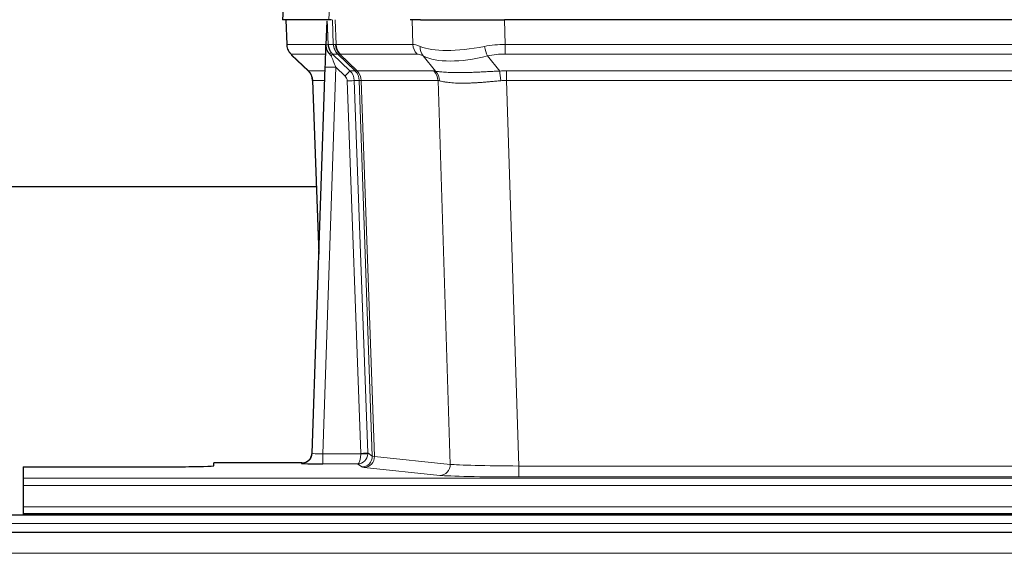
# Model space of a CAD drawing. Header units: inches. Extents: x 0 to 20790, y -12 to 14700.
# Tile 92 of 184: x 3470 to 3749, y 11943 to 12095. Entities that reach past the tile are written whole.
import ezdxf

# ---------------------------------------------------------------- set-up
doc = ezdxf.new("R2010")
doc.units = ezdxf.units.IN
doc.layers.add('1', color=7, linetype='Continuous', true_color=0xffffff)

msp = doc.modelspace()

# ---------------------------------------------------------------- linework, layer by layer
at = {"layer": '1', "color": 2, "linetype": 'Continuous', "lineweight": 25}
for p, q in [((3544.567, 12101.684), (3544.186, 12094.525)), ((3557.321, 12094.525), (3544.203, 12094.525)), ((3545.127, 12094.525), (3545.375, 12087.515)), ((3558.105, 12094.525), (3557.321, 12094.525)), ((3583.254, 12094.525), (3580.359, 12094.525)), ((3583.254, 12094.525), (3607.113, 12094.525)), ((3822.336, 12094.525), (3607.113, 12094.525)), ((3556.74, 12094.094), (3556.513, 12087.364)), ((3556.513, 12087.364), (3556.512, 12087.314)), ((3546.788, 12084.51), (3551.577, 12079.951)), ((3552.615, 11971.67), (3556.304, 12081.046)), ((3552.737, 12077.295), (3554.516, 12028.022)), ((3553.841, 12047.153), (3385.687, 12047.153)), ((3552.608, 11971.536), (3552.615, 11971.67)), ((3549.628, 11968.904), (3524.725, 11968.904)), ((3524.725, 11968.086), (3524.725, 11968.904)), ((3470.725, 11967.824), (3470.725, 11964.55)), ((3470.725, 11967.824), (3514.725, 11967.824)), ((3470.725, 11964.55), (3470.725, 11962.481)), ((3470.725, 11962.481), (3470.725, 11956.455)), ((3470.725, 11956.455), (3470.725, 11954.525)), ((3955.225, 11954.13), (2978.225, 11954.13)), ((3470.725, 11954.525), (3958.725, 11954.525)), ((3470.725, 11954.525), (3470.725, 11954.13)), ((3955.225, 11949.13), (2978.225, 11949.13))]:
    msp.add_line(p, q, dxfattribs=at)
at = {"layer": '1', "color": 110, "linetype": 'Continuous', "lineweight": 13}
for p, q in [((3544.583, 12101.682), (3544.203, 12094.525)), ((3557.321, 12094.525), (3557.694, 12101.682)), ((3545.143, 12094.525), (3545.391, 12087.531)), ((3558.59, 12087.531), (3558.346, 12094.525)), ((3559.131, 12094.525), (3559.375, 12087.531)), ((3581.122, 12087.531), (3580.931, 12094.525)), ((3607.113, 12094.525), (3607.304, 12087.531)), ((3545.391, 12087.531), (3556.519, 12087.531)), ((3557.128, 12087.531), (3558.59, 12087.531)), ((3559.375, 12087.531), (3581.122, 12087.531)), ((3607.304, 12087.531), (3822.146, 12087.531)), ((3607.304, 12084.793), (3607.304, 12087.531)), ((3556.429, 12084.793), (3546.609, 12084.793)), ((3546.705, 12084.601), (3551.518, 12080.02)), ((3559.808, 12084.793), (3558.373, 12084.793)), ((3558.373, 12084.793), (3563.3, 12080.043)), ((3564.737, 12080.037), (3559.846, 12084.781)), ((3560.391, 12084.781), (3565.337, 12079.984)), ((3582.305, 12084.793), (3560.557, 12084.793)), ((3587.574, 12079.917), (3584.081, 12084.234)), ((3602.28, 12084.234), (3605.733, 12079.966)), ((3822.146, 12084.793), (3607.304, 12084.793)), ((3559.302, 12081.05), (3555.608, 11971.509)), ((3561.912, 12078.535), (3559.302, 12081.05)), ((3551.53, 12080.043), (3556.27, 12080.043)), ((3563.3, 12080.043), (3564.712, 12080.043)), ((3565.337, 12079.984), (3587.071, 12079.984)), ((3607.646, 12077.305), (3607.646, 12080.042)), ((3607.646, 12080.042), (3821.804, 12080.042)), ((3556.178, 12077.308), (3552.749, 12077.308)), ((3552.749, 12077.308), (3554.522, 12028.195)), ((3566.414, 11971.604), (3562.523, 12077.167)), ((3564.521, 12077.308), (3568.412, 11971.745)), ((3565.93, 12077.308), (3564.521, 12077.308)), ((3569.64, 11970.848), (3565.93, 12077.308)), ((3566.513, 12077.264), (3570.226, 11970.735)), ((3588.254, 12077.264), (3566.519, 12077.264)), ((3591.711, 11968.488), (3588.254, 12077.264)), ((3821.804, 12077.305), (3607.646, 12077.305)), ((3607.646, 12077.305), (3611.12, 11968.019)), ((3568.412, 11971.745), (3569.64, 11970.848)), ((3549.617, 11968.772), (3549.628, 11968.904)), ((3555.608, 11971.509), (3566.413, 11971.509)), ((3555.608, 11971.509), (3555.608, 11968.614)), ((3570.226, 11970.735), (3591.711, 11968.488)), ((3555.608, 11968.614), (3565.45, 11968.614)), ((3566.644, 11967.742), (3565.45, 11968.614)), ((3588.803, 11965.371), (3567.317, 11967.618)), ((3611.12, 11968.019), (3611.12, 11964.915)), ((3611.12, 11968.019), (3818.33, 11968.019)), ((3470.725, 11964.55), (3958.725, 11964.55)), ((3818.33, 11964.915), (3611.12, 11964.915)), ((3470.725, 11962.481), (3958.725, 11962.481)), ((3470.725, 11956.455), (3958.725, 11956.455)), ((3955.225, 11951.765), (2978.225, 11951.765)), ((3955.225, 11943.272), (2978.225, 11943.272))]:
    msp.add_line(p, q, dxfattribs=at)
for centre, major_axis, ratio, start_param, end_param in [((3549.386, 12087.67), (0, 4), 0.9993908, 1.6057029, 2.3736478), ((3555.131, 12087.461), (-1.999, -0.077), 0.1036431, 2.3309857, 3.1065184), ((3562.585, 12087.67), (0, 4), 0.9993908, 1.6057029, 2.3736478), ((3586.384, 12064.67), (-27.808, 22.856), 0.0163197, 6.2307104, 6.2626907), ((3562.623, 12087.658), (1.703, 3.619), 0.9971774, 2.0444506, 2.8128075), ((3585.234, 12097.76), (26.658, 10.191), 0.0473724, 3.1922144, 3.3375655), ((3586.384, 12064.67), (-27.661, 22.629), 0.1172119, 6.1415195, 6.1734997), ((3563.087, 12087.658), (-0.603, 3.954), 0.9772749, 1.4578558, 2.2262127), ((3563.253, 12087.67), (0, 4), 0.9702957, 1.6057029, 2.3736478), ((3607.953, 12064.67), (-27.492, 22.639), 0.1155218, 5.9182109, 6.1390417), ((3585.001, 12087.67), (0, 4), 0.9702957, 1.6057029, 2.3736478), ((3586.777, 12087.112), (1.736, 3.604), 0.8689501, 2.008197, 2.795133), ((3607.051, 12097.76), (26.677, 8.186), 0.3267204, 3.5164364, 4.4002733), ((3607.953, 12064.67), (-26.983, 1.545), 0.8452785, 4.7847941, 5.0056249), ((3602.28, 12087.112), (-0.881, 3.902), 0.2224052, 1.5615969, 2.3485329), ((3570.425, 12061.793), (-23.826, 22.997), 0.016839, 6.265741, 6.3949638), ((3556.398, 12084.009), (-1.583, -1.222), 0.0276319, 2.3426468, 3.1139303), ((3556.985, 12083.354), (-1.388, -1.44), 0.0242285, 2.3413968, 3.1173399), ((3559.302, 12081.12), (-1.856, 4.567), 0.0053314, 0.7881854, 1.5839148), ((3561.15, 12087.67), (-3.533, 1.889), 0.9978056, 1.1483104, 1.2948107), ((3583.607, 12061.793), (-23.81, 22.997), 0.0168486, 6.2337623, 6.2657425), ((3585.234, 12097.76), (25.449, 12.923), 0.0600246, 3.1865743, 3.3319254), ((3583.688, 12061.793), (-23.636, 22.829), 0.1185166, 6.1610865, 6.1930668), ((3605.257, 12061.793), (-23.46, 22.829), 0.1194803, 5.9401815, 6.1610123), ((3607.051, 12097.76), (25.873, 10.634), 0.4068526, 3.4799804, 4.3638173), ((3607.953, 12061.793), (-16.721, 16.271), 0.9721633, 5.498263, 5.7190939), ((3559.302, 12080.945), (2.998, -0.101), 0.0348797, 1.5719726, 3.1427689), ((3576.399, 12056.026), (-24.879, 24.014), 0.016827, 6.2657537, 6.3097783), ((3548.753, 12077.166), (0, -4), 0.9993908, 1.606401, 2.3736478), ((3561.912, 12078.604), (-1.388, -1.44), 0.0242285, 1.5456675, 3.1173399), ((3560.523, 12077.096), (-1.703, 1.052), 0.998638, 3.7311375, 4.4983842), ((3560.523, 12077.166), (-2.83, 2.828), 0.9993905, 3.9625957, 4.7298425), ((3589.549, 12056.026), (-24.848, 24.014), 0.0168509, 6.2432976, 6.2657509), ((3561.935, 12077.166), (0, -4), 0.9993908, 1.606401, 2.3736478), ((3561.96, 12077.16), (-1.442, -3.731), 0.998056, 1.9750302, 2.7420583), ((3562.635, 12077.107), (-0.019, -4), 0.9702844, 1.6145674, 2.378208), ((3562.641, 12077.107), (0, -4), 0.9702957, 1.6100662, 2.3736478), ((3611.137, 12055.875), (-24.592, 23.931), 0.1189226, 6.0865623, 6.1615802), ((3584.375, 12077.107), (0, -4), 0.9702957, 1.6100662, 2.3736478), ((3584.878, 12077.039), (-0.926, -3.891), 0.9457602, 1.8333412, 2.5978993), ((3608.436, 12056.042), (-17.528, 16.98), 0.9676454, 5.4983416, 5.5781892), ((3605.733, 12077.089), (0.32, -3.987), 0.0824896, 1.6016287, 2.3703401), ((3562.523, 12077.237), (-1.999, -0.074), 0.0348758, 1.5695108, 3.106687), ((3586.772, 12053.149), (-20.849, 24.157), 0.0182438, 6.248525, 6.2709784), ((3608.441, 12052.998), (-20.559, 24.143), 0.1188179, 6.1116391, 6.1866571), ((3608.436, 12053.165), (-2.819, 24.028), 0.8253154, 6.1813941, 6.2612416), ((3555.621, 11971.771), (3.005, 0.103), 0.0869619, 3.134501, 4.7052973), ((3566.414, 11971.674), (1.999, 0.074), 0.0348758, 4.7111034, 6.2482796), ((3565.414, 11971.64), (-0.383, 2.976), 0.9995817, 4.5240333, 4.6197988), ((3549.617, 11971.771), (-2.991, 0.235), 0.9996552, 1.6492063, 3.1415821), ((3565.45, 11971.613), (0.028, 3), 0.3214645, 3.1707908, 4.6805006), ((3565.45, 11971.613), (0.98, 2.84), 0.9849493, 3.4786225, 4.9883323), ((3565.414, 11971.57), (-0.606, 0.798), 0.9977276, 4.00347, 4.0992355), ((3566.413, 11971.578), (1.997, -0.118), 0.0348391, 4.7144422, 6.2458161), ((3566.644, 11970.741), (-1.769, -2.423), 0.9990158, 0.6312732, 2.2367485), ((3567.317, 11970.617), (-0.312, -2.984), 0.969741, 0.1074293, 1.71115), ((3589.643, 11970.763), (-20.016, 0.105), 0.0266879, 0.0359631, 0.2452873), ((3589.643, 11967.764), (-23.014, 0), 0.0261612, 0.0358052, 0.2451294), ((3588.803, 11968.37), (-0.312, -2.984), 0.969741, 0.1074293, 1.71115), ((3611.126, 11968.516), (-20.013, 0.095), 0.0248544, 0.2452138, 1.5705958), ((3611.126, 11965.517), (23.012, 0), 0.0261647, 3.3867297, 4.7121117)]:
    msp.add_ellipse(centre, major_axis=major_axis, ratio=ratio, start_param=start_param, end_param=end_param, dxfattribs=at)
at = {"layer": '1', "color": 2, "linetype": 'Continuous', "lineweight": 25}
for centre, major_axis, ratio, start_param, end_param in [((3556.304, 12081.221), (0.227, 6.726), 0.0008736, 4.686473, 5.8457525), ((3548.741, 12077.142), (3.886, 0.947), 0.998973, 6.0801535, 6.8477658), ((3573.622, 12053.148), (-20.882, 24.158), 0.0154016, 6.2674704, 6.311495), ((3549.628, 11971.908), (0.15, 3), 0.998739, 3.1914798, 4.7286497), ((3514.725, 11968.086), (-10, 0), 0.0261859, 1.5707963, 3.1415927), ((3555.621, 11968.772), (6.003, 0), 0.0262109, 3.1395311, 4.7103274)]:
    msp.add_ellipse(centre, major_axis=major_axis, ratio=ratio, start_param=start_param, end_param=end_param, dxfattribs=at)
msp.add_open_spline([(3556.74, 12094.094), (3556.778, 12094.098), (3556.836, 12094.105), (3556.861, 12094.112), (3556.864, 12094.116)], degree=3, dxfattribs=at)
at = {"layer": '1', "color": 110, "linetype": 'Continuous', "lineweight": 13}
for points, knots in [([(3556.864, 12094.116), (3556.87, 12093.981), (3556.876, 12093.846), (3556.887, 12093.574), (3556.893, 12093.438), (3556.91, 12093.03), (3556.921, 12092.757), (3556.944, 12092.21), (3556.955, 12091.936), (3556.977, 12091.387), (3556.988, 12091.113), (3557.01, 12090.563), (3557.021, 12090.288), (3557.042, 12089.737), (3557.053, 12089.461), (3557.085, 12088.634), (3557.107, 12088.083), (3557.128, 12087.531)], [0, 0, 0, 0, 0.0625, 0.0625, 0.125, 0.125, 0.25, 0.25, 0.375, 0.375, 0.5, 0.5, 0.625, 0.625, 0.75, 0.75, 1, 1, 1, 1]), ([(3587.574, 12079.917), (3587.72, 12079.896), (3587.884, 12079.874), (3588.249, 12079.828), (3588.45, 12079.803), (3588.724, 12079.773), (3588.78, 12079.767), (3588.894, 12079.755), (3588.952, 12079.749), (3589.13, 12079.732), (3589.253, 12079.72), (3589.632, 12079.686), (3589.902, 12079.665), (3590.472, 12079.625), (3590.773, 12079.607), (3591.408, 12079.576), (3591.741, 12079.562), (3592.266, 12079.546), (3592.445, 12079.542), (3592.72, 12079.536), (3592.812, 12079.534), (3592.953, 12079.531), (3593, 12079.531), (3593.094, 12079.529), (3593.521, 12079.523), (3593.963, 12079.521), (3594.77, 12079.523), (3595.598, 12079.531), (3596.471, 12079.551), (3597.365, 12079.576), (3597.823, 12079.591), (3598.41, 12079.613), (3598.528, 12079.618), (3598.765, 12079.628), (3598.885, 12079.632), (3599.244, 12079.648), (3599.485, 12079.658), (3600.21, 12079.691), (3600.698, 12079.715), (3601.681, 12079.764), (3602.178, 12079.79), (3603.179, 12079.841), (3603.684, 12079.868), (3604.702, 12079.918), (3605.215, 12079.943), (3605.733, 12079.966)], [0, 0, 0, 0, 0.0625, 0.0625, 0.125, 0.125, 0.140625, 0.140625, 0.15625, 0.15625, 0.1875, 0.1875, 0.25, 0.25, 0.3125, 0.3125, 0.375, 0.375, 0.40625, 0.40625, 0.421875, 0.421875, 0.4296875, 0.4296875, 0.4375, 0.5, 0.5, 0.5625, 0.625, 0.625, 0.6875, 0.6875, 0.703125, 0.703125, 0.71875, 0.71875, 0.75, 0.75, 0.8125, 0.8125, 0.875, 0.875, 0.9375, 0.9375, 1, 1, 1, 1]), ([(3566.513, 12077.264), (3566.362, 12077.263), (3566.24, 12077.266), (3566.053, 12077.279), (3565.987, 12077.29), (3565.951, 12077.304)], [0, 0, 0, 0, 0.5, 0.5, 1, 1, 1, 1]), ([(3606.052, 12077.238), (3605.563, 12077.194), (3605.079, 12077.149), (3604.12, 12077.059), (3603.644, 12077.015), (3602.702, 12076.93), (3602.235, 12076.889), (3601.31, 12076.811), (3600.851, 12076.775), (3600.17, 12076.725), (3599.944, 12076.709), (3599.606, 12076.686), (3599.494, 12076.679), (3599.271, 12076.664), (3599.16, 12076.658), (3598.608, 12076.625), (3598.177, 12076.602), (3597.334, 12076.566), (3596.509, 12076.538), (3595.724, 12076.527), (3594.957, 12076.526), (3594.583, 12076.53), (3594.174, 12076.539), (3594.129, 12076.54), (3594.039, 12076.543), (3593.994, 12076.544), (3593.859, 12076.548), (3593.593, 12076.557), (3593.336, 12076.568), (3592.831, 12076.594), (3592.508, 12076.615), (3591.892, 12076.664), (3591.598, 12076.693), (3591.037, 12076.756), (3590.771, 12076.791), (3590.393, 12076.847), (3590.27, 12076.867), (3590.092, 12076.897), (3590.034, 12076.907), (3589.919, 12076.927), (3589.862, 12076.937), (3589.584, 12076.989), (3589.379, 12077.032), (3589.001, 12077.118), (3588.829, 12077.162), (3588.673, 12077.204)], [0, 0, 0, 0, 0.0625, 0.0625, 0.125, 0.125, 0.1875, 0.1875, 0.25, 0.25, 0.28125, 0.28125, 0.296875, 0.296875, 0.3125, 0.3125, 0.375, 0.375, 0.4375, 0.5, 0.5, 0.5625, 0.5625, 0.5703125, 0.5703125, 0.578125, 0.578125, 0.59375, 0.625, 0.625, 0.6875, 0.6875, 0.75, 0.75, 0.8125, 0.8125, 0.84375, 0.84375, 0.859375, 0.859375, 0.875, 0.875, 0.9375, 0.9375, 1, 1, 1, 1])]:
    msp.add_open_spline(points, degree=3, knots=knots, dxfattribs=at)
at = {"layer": '1', "color": 2, "linetype": 'Continuous', "lineweight": 25}
for points, knots in [([(3545.388, 12087.479), (3545.385, 12087.447), (3545.364, 12087.118), (3545.511, 12086.556), (3545.752, 12085.912), (3545.995, 12085.486), (3546.167, 12085.232), (3546.266, 12085.096), (3546.307, 12085.044)], [0, 0, 0, 0, 0.0267984, 0.2769207, 0.4859555, 0.6569382, 0.8419831, 1, 1, 1, 1]), ([(3556.512, 12087.314), (3556.508, 12087.193), (3556.51, 12086.955), (3556.536, 12086.722), (3556.563, 12086.549), (3556.574, 12086.491), (3556.593, 12086.406), (3556.6, 12086.377), (3556.614, 12086.32), (3556.621, 12086.292), (3556.66, 12086.152), (3556.696, 12086.044), (3556.782, 12085.834), (3556.831, 12085.732), (3556.9, 12085.609), (3556.915, 12085.584), (3556.944, 12085.536), (3556.959, 12085.512), (3557.005, 12085.44), (3557.038, 12085.394), (3557.105, 12085.303), (3557.14, 12085.259), (3557.212, 12085.172), (3557.25, 12085.129), (3557.307, 12085.066), (3557.327, 12085.046), (3557.367, 12085.004), (3557.387, 12084.983), (3557.427, 12084.941), (3557.447, 12084.92), (3557.487, 12084.876), (3557.507, 12084.854), (3557.526, 12084.83)], [0, 0, 0, 0, 0.125, 0.25, 0.25, 0.3125, 0.3125, 0.34375, 0.34375, 0.375, 0.375, 0.5, 0.5, 0.625, 0.625, 0.65625, 0.65625, 0.6875, 0.6875, 0.75, 0.75, 0.8125, 0.8125, 0.875, 0.875, 0.90625, 0.90625, 0.9375, 0.9375, 0.96875, 0.96875, 1, 1, 1, 1]), ([(3557.128, 12087.531), (3557.13, 12087.476), (3557.134, 12087.423), (3557.142, 12087.316), (3557.148, 12087.263), (3557.167, 12087.107), (3557.184, 12087.005), (3557.226, 12086.805), (3557.25, 12086.706), (3557.307, 12086.512), (3557.338, 12086.415), (3557.391, 12086.272), (3557.41, 12086.225), (3557.45, 12086.13), (3557.47, 12086.083), (3557.535, 12085.943), (3557.581, 12085.851), (3557.682, 12085.67), (3557.736, 12085.581), (3557.852, 12085.404), (3557.914, 12085.316), (3557.981, 12085.229)], [0, 0, 0, 0, 0.0625, 0.0625, 0.125, 0.125, 0.25, 0.25, 0.375, 0.375, 0.5, 0.5, 0.5625, 0.5625, 0.625, 0.625, 0.75, 0.75, 0.875, 0.875, 1, 1, 1, 1]), ([(3557.526, 12084.83), (3557.597, 12084.743), (3557.669, 12084.658), (3557.782, 12084.534), (3557.82, 12084.493), (3557.898, 12084.412), (3557.937, 12084.372), (3557.976, 12084.333)], [0, 0, 0, 0, 0.5, 0.5, 0.75, 0.75, 1, 1, 1, 1])]:
    msp.add_open_spline(points, degree=3, knots=knots, dxfattribs=at)
at = {"layer": '1', "color": 110, "linetype": 'Continuous', "lineweight": 13}
msp.add_open_spline([(3564.737, 12080.037), (3564.772, 12080.025), (3564.907, 12080.005), (3565.169, 12079.99), (3565.332, 12079.985)], degree=3, dxfattribs=at)
for points, weights in [([(3565.332, 12079.985), (3565.334, 12079.984), (3565.337, 12079.984)], [0.500000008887, 0.499999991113, 0.500000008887]), ([(3566.519, 12077.264), (3566.516, 12077.264), (3566.513, 12077.264)], [0.50000001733, 0.49999998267, 0.50000001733])]:
    msp.add_rational_spline(points, weights, degree=2, dxfattribs=at)

doc.saveas('drawing.dxf')
